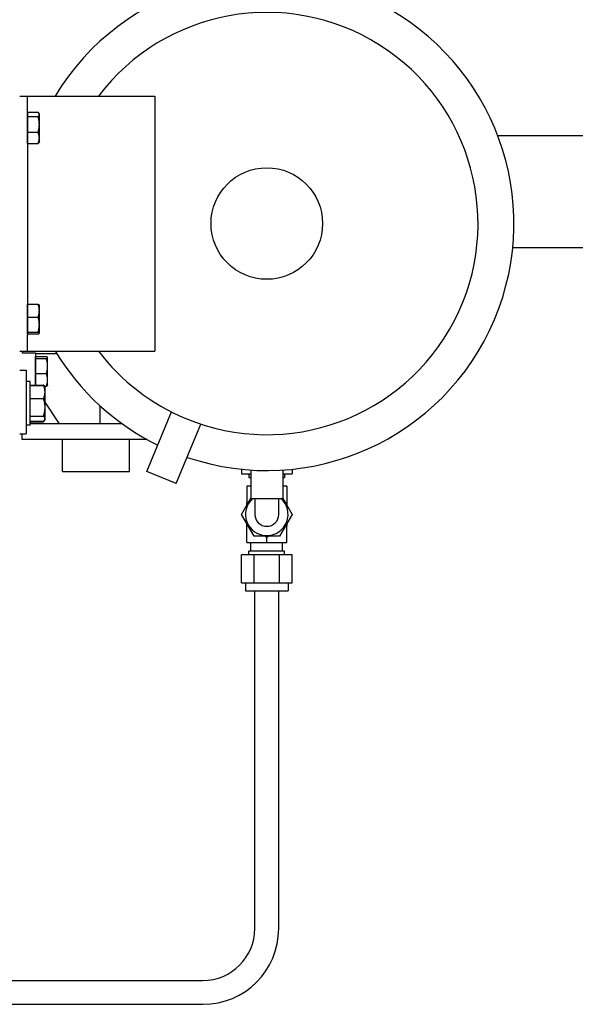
# Model space of a CAD drawing. Header units: inches. Extents: x 24 to 1128, y -69 to 748.
# Tile 101 of 256: x 215 to 223, y 201 to 217. Entities that reach past the tile are written whole.
import ezdxf

# ---------------------------------------------------------------- set-up
doc = ezdxf.new("R2010")
doc.units = ezdxf.units.IN
doc.header["$LTSCALE"] = 32
doc.header["$MEASUREMENT"] = 0
doc.layers.add('Visible (ANSI)', color=7, linetype='Continuous', lineweight=30)

msp = doc.modelspace()

# ---------------------------------------------------------------- linework, layer by layer
at = {"layer": 'Visible (ANSI)'}
for p, q in [((214.66537, 215.67117), (214.78537, 215.67117)), ((214.78537, 215.67117), (216.78537, 215.67117)), ((214.78537, 215.42117), (214.78537, 215.67117)), ((216.78537, 215.67117), (216.78537, 211.67117)), ((214.78537, 215.42117), (214.78537, 211.92117)), ((214.78537, 215.41604), (214.95381, 215.41604)), ((214.78537, 215.38216), (214.78537, 215.41604)), ((214.78537, 215.39017), (214.78537, 215.39017)), ((214.78537, 215.34829), (214.78537, 215.38216)), ((214.97337, 215.39017), (214.96858, 215.39848)), ((214.97337, 215.38216), (214.97337, 215.39017)), ((214.97337, 215.22586), (214.97337, 215.38216)), ((214.78537, 215.22586), (214.78537, 215.34829)), ((214.78537, 215.34829), (214.95381, 215.34829)), ((214.78537, 215.10343), (214.78537, 215.22586)), ((214.97337, 215.01486), (214.97337, 215.22586)), ((214.78537, 215.01486), (214.78537, 215.10343)), ((214.78537, 215.10343), (214.95381, 215.10343)), ((253.91537, 215.04617), (222.16321, 215.04617)), ((214.78537, 214.9263), (214.78537, 215.01486)), ((214.78537, 214.95217), (214.78537, 214.95217)), ((214.78537, 214.9263), (214.95381, 214.9263)), ((214.97337, 214.95217), (214.96858, 214.94386)), ((214.97337, 214.95217), (214.97337, 215.01486)), ((222.39718, 213.29617), (253.91537, 213.29617)), ((214.78537, 212.40384), (214.95381, 212.40384)), ((214.78537, 212.30277), (214.78537, 212.40384)), ((214.78537, 212.39017), (214.78537, 212.39017)), ((214.78537, 212.20171), (214.78537, 212.30277)), ((214.97337, 212.39017), (214.97244, 212.39178)), ((214.97337, 212.30277), (214.97337, 212.39017)), ((214.97337, 212.08538), (214.97337, 212.30277)), ((214.78537, 212.20171), (214.95381, 212.20171)), ((214.78537, 212.08538), (214.78537, 212.20171)), ((214.78537, 211.96904), (214.78537, 212.08538)), ((214.78537, 211.96904), (214.95381, 211.96904)), ((214.78537, 211.95377), (214.78537, 211.96904)), ((214.78537, 211.9385), (214.78537, 211.95377)), ((214.78537, 211.95217), (214.78537, 211.95217)), ((214.97337, 211.95217), (214.97244, 211.95055)), ((214.97337, 211.95377), (214.97337, 212.08538)), ((214.97337, 211.95217), (214.97337, 211.95377)), ((214.78537, 211.9385), (214.95381, 211.9385)), ((214.78537, 211.67117), (214.78537, 211.92117)), ((214.66537, 211.67117), (214.78537, 211.67117)), ((214.70537, 211.67117), (214.70537, 211.64292)), ((214.70537, 211.64292), (214.91537, 211.64292)), ((214.78537, 211.67117), (216.78537, 211.67117)), ((214.91537, 211.64292), (214.91537, 211.13774)), ((215.24893, 211.62617), (214.91537, 211.62617)), ((214.91537, 211.5848), (215.08381, 211.5848)), ((214.91537, 211.5683), (214.91537, 211.5848)), ((214.91537, 211.57017), (214.91537, 211.57017)), ((214.91537, 211.5518), (214.91537, 211.5683)), ((214.91537, 211.5518), (215.08381, 211.5518)), ((214.91537, 211.43498), (214.91537, 211.5518)), ((215.10337, 211.57017), (215.10228, 211.57206)), ((215.10337, 211.5683), (215.10337, 211.57017)), ((215.10337, 211.43498), (215.10337, 211.5683)), ((214.66537, 211.36988), (214.76537, 211.36988)), ((214.76537, 211.36988), (214.76537, 210.36988)), ((214.91537, 211.31817), (214.91537, 211.43498)), ((215.10337, 211.21786), (215.10337, 211.43498)), ((214.82787, 211.19363), (214.76537, 211.19363)), ((214.82787, 210.50613), (214.82787, 211.19363)), ((214.91537, 211.21786), (214.91537, 211.31817)), ((214.91537, 211.31817), (215.08381, 211.31817)), ((214.91537, 211.13774), (214.91537, 211.21786)), ((215.10337, 211.13217), (215.10337, 211.21786)), ((214.82787, 211.12946), (214.82787, 211.13774)), ((214.82787, 211.13774), (215.04054, 211.13774)), ((214.82787, 211.13117), (214.82787, 211.13117)), ((214.82787, 211.02843), (214.82787, 211.12946)), ((214.82787, 211.12946), (215.04054, 211.12946)), ((214.82787, 211.09988), (214.82787, 211.09988)), ((214.82787, 210.92741), (214.82787, 211.02843)), ((215.05737, 211.10942), (215.04706, 211.12728)), ((215.05268, 211.11754), (215.08381, 211.11754)), ((215.06287, 211.09988), (215.05737, 211.10942)), ((215.06287, 211.02843), (215.06287, 211.09988)), ((215.06287, 210.78762), (215.06287, 211.02843)), ((215.10337, 211.13217), (215.10228, 211.13028)), ((214.82787, 210.92741), (215.04054, 210.92741)), ((214.82787, 210.78762), (214.82787, 210.92741)), ((214.82787, 210.64783), (214.82787, 210.78762)), ((215.29012, 210.53117), (215.06287, 210.86814)), ((215.06287, 210.60906), (215.06287, 210.78762)), ((215.92312, 210.81361), (215.92312, 210.53117)), ((216.65908, 209.78261), (217.04538, 210.71522)), ((214.82787, 210.64783), (215.04054, 210.64783)), ((214.82787, 210.60906), (214.82787, 210.64783)), ((214.82787, 210.5703), (214.82787, 210.60906)), ((214.82787, 210.59988), (214.82787, 210.59988)), ((214.82787, 210.5703), (215.04054, 210.5703)), ((214.82787, 210.56203), (214.82787, 210.5703)), ((214.82787, 210.56203), (215.04054, 210.56203)), ((215.05737, 210.59035), (215.04706, 210.57248)), ((215.06287, 210.59988), (215.05737, 210.59035)), ((215.06287, 210.59988), (215.06287, 210.60906)), ((214.82787, 210.50613), (214.76537, 210.50613)), ((215.29012, 210.53117), (214.82787, 210.53117)), ((215.86012, 210.53117), (215.29012, 210.53117)), ((215.92312, 210.53117), (215.86012, 210.53117)), ((216.26968, 210.53117), (215.92312, 210.53117)), ((217.12102, 209.59127), (217.50732, 210.52388)), ((214.66537, 210.36988), (214.76537, 210.36988)), ((214.70512, 210.28117), (214.70512, 210.36988)), ((216.66326, 210.28117), (214.70512, 210.28117)), ((215.33512, 209.78117), (215.33512, 210.28117)), ((216.38512, 209.78117), (216.38512, 210.28117)), ((218.14265, 209.81663), (218.14265, 209.74567)), ((218.29037, 209.80424), (218.29037, 209.35867)), ((218.79037, 209.80424), (218.79037, 209.35867)), ((218.93709, 209.81653), (218.93709, 209.74567)), ((215.33512, 209.78117), (216.38512, 209.78117)), ((217.12102, 209.59127), (216.65908, 209.78261)), ((218.14265, 209.74567), (218.29037, 209.74567)), ((218.25927, 209.74567), (218.25927, 209.68662)), ((218.25927, 209.68662), (218.29037, 209.68662)), ((218.79037, 209.74567), (218.93709, 209.74567)), ((218.79037, 209.68662), (218.82047, 209.68662)), ((218.82047, 209.74567), (218.82047, 209.68662)), ((218.22727, 209.54883), (218.22727, 209.47947)), ((218.29037, 209.54883), (218.22727, 209.54883)), ((218.22727, 209.47947), (218.22727, 209.28915)), ((218.85247, 209.54883), (218.79037, 209.54883)), ((218.85247, 209.54883), (218.85247, 209.47947)), ((218.85247, 209.47947), (218.85247, 209.28915)), ((218.14265, 209.10867), (218.29037, 209.36452)), ((218.29037, 209.35867), (218.79037, 209.35867)), ((218.35237, 209.35867), (218.35237, 209.10867)), ((218.72737, 209.10867), (218.72737, 209.35867)), ((218.79037, 209.36279), (218.93709, 209.10867)), ((218.22727, 209.28915), (218.25664, 209.30611)), ((218.22727, 209.25523), (218.22727, 209.28915)), ((218.8231, 209.30611), (218.85247, 209.28915)), ((218.85247, 209.28915), (218.85247, 209.25523)), ((218.34126, 208.76467), (218.14265, 209.10867)), ((218.93709, 209.10867), (218.73848, 208.76467)), ((218.22727, 208.92819), (218.22727, 208.96211)), ((218.22727, 208.73787), (218.22727, 208.92819)), ((218.25664, 208.91123), (218.22727, 208.92819)), ((218.85247, 208.92819), (218.8231, 208.91123)), ((218.85247, 208.96211), (218.85247, 208.92819)), ((218.85247, 208.73787), (218.85247, 208.92819)), ((218.22727, 208.66851), (218.22727, 208.73787)), ((218.73848, 208.76467), (218.34126, 208.76467)), ((218.53987, 208.74771), (218.5105, 208.76467)), ((218.56924, 208.76467), (218.53987, 208.74771)), ((218.53987, 208.73787), (218.53987, 208.74771)), ((218.53987, 208.66851), (218.53987, 208.73787)), ((218.85247, 208.66851), (218.85247, 208.73787)), ((218.22727, 208.66851), (218.53987, 208.66851)), ((218.29237, 208.53072), (218.29237, 208.66851)), ((218.53987, 208.66851), (218.85247, 208.66851)), ((218.78737, 208.53072), (218.78737, 208.66851)), ((218.14265, 208.03465), (218.14265, 208.47167)), ((218.34126, 208.47167), (218.14265, 208.47167)), ((218.82047, 208.53072), (218.25927, 208.53072)), ((218.25927, 208.47167), (218.25927, 208.53072)), ((218.73848, 208.47167), (218.34126, 208.47167)), ((218.34126, 208.03465), (218.34126, 208.47167)), ((218.93709, 208.47167), (218.73848, 208.47167)), ((218.73848, 208.03465), (218.73848, 208.47167)), ((218.82047, 208.47167), (218.82047, 208.53072)), ((218.93709, 208.03465), (218.93709, 208.47167)), ((218.14265, 208.03465), (218.34126, 208.03465)), ((218.20587, 208.03465), (218.20587, 207.90867)), ((218.34126, 208.03465), (218.73848, 208.03465)), ((218.73848, 208.03465), (218.93709, 208.03465)), ((218.87387, 208.03465), (218.87387, 207.90867)), ((218.20587, 207.90867), (218.87387, 207.90867)), ((218.35237, 202.60867), (218.35237, 207.90867)), ((218.72737, 202.60867), (218.72737, 207.90867)), ((213.92537, 201.79617), (217.53987, 201.79617)), ((213.92537, 201.42117), (217.53987, 201.42117))]:
    msp.add_line(p, q, dxfattribs=at)
msp.add_circle((218.54037, 213.67117), 0.875, dxfattribs=at)
for centre, radius, start, end in [((218.54037, 213.67117), 3.875, 251.199071, 148.927049), ((218.54037, 213.67117), 3.3125, 247.5, 142.859358), ((218.54037, 213.67117), 3.875, 211.072951, 243.800929), ((218.54037, 213.67117), 3.3125, 217.140642, 247.5), ((218.53987, 209.10867), 0.334, 131.539132, 48.460868), ((218.53987, 209.10867), 0.1875, 180, 0), ((217.53987, 202.60867), 1.1875, 270, 0), ((217.53987, 202.60867), 0.8125, 270, 0)]:
    msp.add_arc(centre, radius, start, end, dxfattribs=at)
for points, weights in [([(214.97337, 215.38216), (214.97337, 215.39788), (214.95381, 215.41604)], [1, 1.0379548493, 1]), ([(214.95381, 215.34829), (214.97337, 215.36644), (214.97337, 215.38216)], [1, 1.0379548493, 1]), ([(214.97337, 215.22586), (214.97337, 215.28268), (214.95381, 215.34829)], [1, 1.0379548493, 1]), ([(214.95381, 215.10343), (214.97337, 215.16904), (214.97337, 215.22586)], [1, 1.0379548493, 1]), ([(214.97337, 215.01486), (214.97337, 215.05597), (214.95381, 215.10343)], [1, 1.0379548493, 1]), ([(214.95381, 214.9263), (214.97337, 214.97376), (214.97337, 215.01486)], [1, 1.0379548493, 1]), ([(214.96858, 214.94386), (214.96378, 214.93555), (214.95381, 214.9263)], [1.01897742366, 1.01898177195, 1]), ([(214.97337, 212.30277), (214.97337, 212.34968), (214.95381, 212.40384)], [1, 1.0379548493, 1]), ([(214.95381, 212.40384), (214.9692, 212.3974), (214.97244, 212.39178)], [1, 1.0296148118, 1.01301486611]), ([(214.95381, 212.20171), (214.97337, 212.25587), (214.97337, 212.30277)], [1, 1.0379548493, 1]), ([(214.97337, 212.08538), (214.97337, 212.13937), (214.95381, 212.20171)], [1, 1.0379548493, 1]), ([(214.95381, 211.96904), (214.97337, 212.03139), (214.97337, 212.08538)], [1, 1.0379548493, 1]), ([(214.97337, 211.95377), (214.97337, 211.96086), (214.95381, 211.96904)], [1, 1.0379548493, 1]), ([(214.95381, 211.9385), (214.97337, 211.94669), (214.97337, 211.95377)], [1, 1.0379548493, 1]), ([(215.10337, 211.5683), (215.10337, 211.57595), (215.08381, 211.5848)], [1, 1.0379548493, 1]), ([(215.08381, 211.5518), (215.10337, 211.56064), (215.10337, 211.5683)], [1, 1.0379548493, 1]), ([(215.10337, 211.43498), (215.10337, 211.4892), (215.08381, 211.5518)], [1, 1.0379548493, 1]), ([(215.08381, 211.31817), (215.10337, 211.38077), (215.10337, 211.43498)], [1, 1.0379548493, 1]), ([(215.10337, 211.21786), (215.10337, 211.26441), (215.08381, 211.31817)], [1, 1.0379548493, 1]), ([(215.08381, 211.11754), (215.10337, 211.1713), (215.10337, 211.21786)], [1, 1.0379548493, 1]), ([(215.04054, 211.13774), (215.0441, 211.1324), (215.04706, 211.12728)], [1, 1.00585158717, 1.00989886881]), ([(215.04802, 211.12193), (215.04468, 211.12965), (215.04054, 211.13774)], [1.01119302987, 1.00682309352, 1]), ([(215.04054, 211.12946), (215.05189, 211.1189), (215.05737, 211.10942)], [1, 1.01893120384, 1.01897731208]), ([(215.06287, 211.02843), (215.06287, 211.07532), (215.04054, 211.12946)], [1, 1.0379548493, 1]), ([(215.04054, 210.92741), (215.06287, 210.98155), (215.06287, 211.02843)], [1, 1.0379548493, 1]), ([(215.10228, 211.13028), (215.09885, 211.12434), (215.08381, 211.11754)], [1.01375593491, 1.02893184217, 1]), ([(215.06287, 210.78762), (215.06287, 210.8525), (215.04054, 210.92741)], [1, 1.0379548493, 1]), ([(215.04054, 210.64783), (215.06287, 210.72274), (215.06287, 210.78762)], [1, 1.0379548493, 1]), ([(215.06287, 210.60906), (215.06287, 210.62706), (215.04054, 210.64783)], [1, 1.0379548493, 1]), ([(215.04054, 210.5703), (215.06287, 210.59107), (215.06287, 210.60906)], [1, 1.0379548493, 1]), ([(215.04054, 210.56203), (215.04807, 210.57333), (215.05298, 210.58379)], [1, 1.01248558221, 1.01675667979])]:
    msp.add_rational_spline(points, weights, degree=2, dxfattribs=at)

doc.saveas('drawing.dxf')
